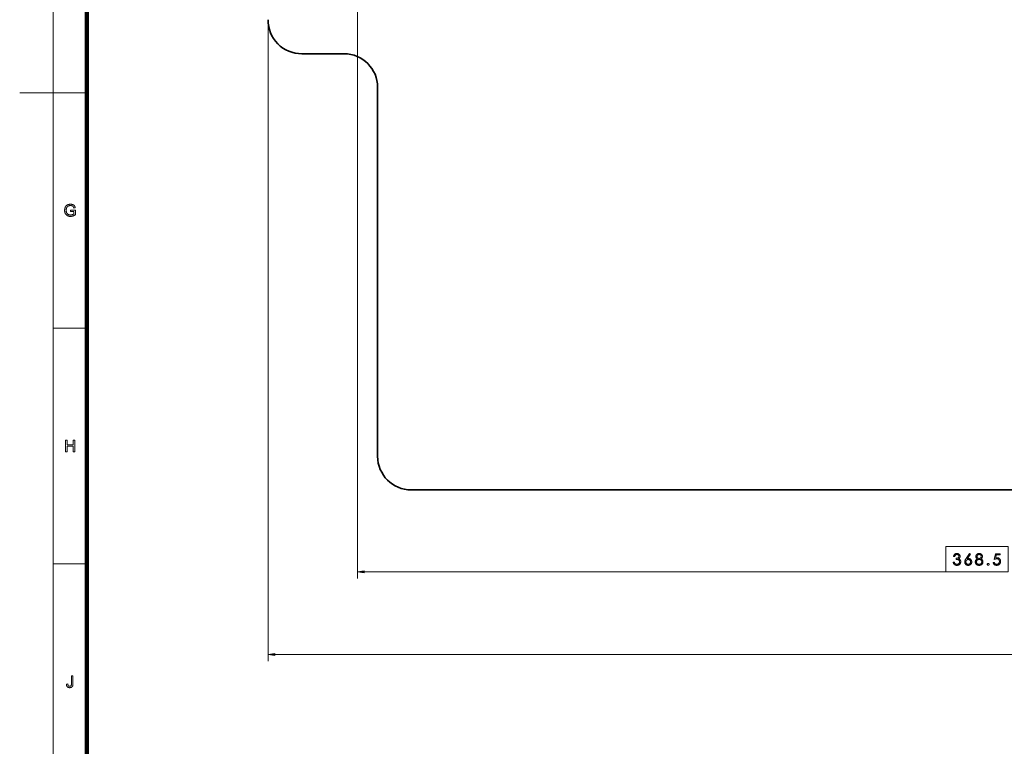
# Model space of a CAD drawing. Extents: x 0 to 1189, y 0 to 841.
# Tile 71 of 129: x 0 to 293, y 226 to 442. Entities that reach past the tile are written whole.
import ezdxf

# ---------------------------------------------------------------- set-up
doc = ezdxf.new("R2010")
doc.units = 0

msp = doc.modelspace()

# ---------------------------------------------------------------- linework, layer by layer
at = {"color": 7, "lineweight": 13}
for p, q in [((10, 831), (10, 10)), ((100.45, 447.21), (100.45, 276)), ((73.9, 442.11), (73.9, 251.4)), ((20, 420.5), (0, 420.5)), ((102.44, 278), (275.46, 278)), ((75.89, 253.4), (538.1, 253.4))]:
    msp.add_line(p, q, dxfattribs=at)
at = {"color": 7, "lineweight": 100}
msp.add_line((20, 821), (20, 20), dxfattribs=at)
at = {"color": 7, "lineweight": 35, "ltscale": 0.313846}
msp.add_line((83.9, 432.07), (96.46, 432.07), dxfattribs=at)
at = {"color": 7, "lineweight": 35}
for p, q in [((106.46, 422.07), (106.46, 312.36)), ((116.46, 302.36), (506.06, 302.36))]:
    msp.add_line(p, q, dxfattribs=at)
at = {"color": 7, "lineweight": 13, "ltscale": 0.25}
for p, q in [((20, 350.42), (10, 350.42)), ((20, 280.33), (10, 280.33))]:
    msp.add_line(p, q, dxfattribs=at)
at = {"color": 7, "lineweight": 13}
for points in [[(15.11, 385.14), (15.11, 385.55), (16.6, 385.55), (16.6, 384.25), (16.53, 384.2), (16.46, 384.15), (16.39, 384.1), (16.32, 384.05), (16.25, 384.01), (16.18, 383.97), (16.11, 383.94), (16.04, 383.9), (15.96, 383.87), (15.89, 383.84), (15.82, 383.81), (15.75, 383.79), (15.67, 383.77), (15.6, 383.75), (15.52, 383.74), (15.45, 383.73), (15.37, 383.72), (15.3, 383.71), (15.22, 383.7), (15.15, 383.7), (15.04, 383.71), (14.94, 383.71), (14.85, 383.72), (14.75, 383.74), (14.65, 383.76), (14.56, 383.78), (14.47, 383.81), (14.38, 383.84), (14.29, 383.88), (14.21, 383.92), (14.13, 383.97), (14.05, 384.02), (13.98, 384.07), (13.91, 384.13), (13.84, 384.19), (13.78, 384.26), (13.72, 384.33), (13.67, 384.4), (13.62, 384.48), (13.57, 384.56), (13.53, 384.65), (13.5, 384.73), (13.46, 384.82), (13.44, 384.91), (13.41, 385.01), (13.39, 385.1), (13.38, 385.2), (13.37, 385.29), (13.36, 385.39), (13.36, 385.5), (13.36, 385.6), (13.37, 385.7), (13.38, 385.8), (13.39, 385.89), (13.41, 385.99), (13.44, 386.09), (13.46, 386.18), (13.5, 386.27), (13.53, 386.36), (13.57, 386.45), (13.62, 386.54), (13.67, 386.62), (13.72, 386.7), (13.77, 386.77), (13.83, 386.84), (13.9, 386.9), (13.96, 386.96), (14.03, 387.01), (14.11, 387.06), (14.19, 387.11), (14.27, 387.15), (14.35, 387.19), (14.44, 387.22), (14.53, 387.25), (14.62, 387.27), (14.71, 387.29), (14.81, 387.3), (14.91, 387.31), (15.01, 387.32), (15.11, 387.32), (15.19, 387.32), (15.26, 387.32), (15.33, 387.31), (15.4, 387.3), (15.47, 387.29), (15.54, 387.28), (15.61, 387.26), (15.67, 387.24), (15.74, 387.22), (15.8, 387.2), (15.86, 387.17), (15.91, 387.15), (15.97, 387.12), (16.02, 387.09), (16.07, 387.05), (16.12, 387.02), (16.16, 386.98), (16.2, 386.94), (16.24, 386.9), (16.28, 386.86), (16.31, 386.81), (16.34, 386.76), (16.38, 386.71), (16.4, 386.66), (16.43, 386.6), (16.46, 386.55), (16.48, 386.48), (16.5, 386.42), (16.52, 386.35), (16.54, 386.28), (16.13, 386.17), (16.11, 386.22), (16.09, 386.27), (16.07, 386.32), (16.06, 386.37), (16.04, 386.41), (16.02, 386.45), (16, 386.49), (15.98, 386.52), (15.95, 386.56), (15.93, 386.59), (15.91, 386.62), (15.88, 386.65), (15.85, 386.68), (15.82, 386.7), (15.79, 386.73), (15.75, 386.75), (15.72, 386.77), (15.68, 386.8), (15.64, 386.82), (15.6, 386.83), (15.55, 386.85), (15.51, 386.87), (15.46, 386.88), (15.41, 386.89), (15.37, 386.9), (15.32, 386.91), (15.27, 386.92), (15.22, 386.92), (15.17, 386.93), (15.11, 386.93), (15.05, 386.93), (14.99, 386.92), (14.93, 386.92), (14.87, 386.91), (14.82, 386.9), (14.76, 386.89), (14.71, 386.88), (14.66, 386.86), (14.61, 386.85), (14.56, 386.83), (14.52, 386.81), (14.48, 386.79), (14.43, 386.77), (14.39, 386.74), (14.36, 386.72), (14.32, 386.69), (14.28, 386.66), (14.25, 386.64), (14.22, 386.61), (14.19, 386.58), (14.16, 386.54), (14.14, 386.51), (14.11, 386.48), (14.09, 386.44), (14.06, 386.41), (14.04, 386.38), (14.02, 386.34), (14, 386.3), (13.99, 386.27), (13.97, 386.23), (13.94, 386.16), (13.92, 386.1), (13.9, 386.03), (13.88, 385.96), (13.87, 385.89), (13.86, 385.82), (13.85, 385.75), (13.84, 385.67), (13.84, 385.6), (13.84, 385.53), (13.84, 385.43), (13.84, 385.34), (13.85, 385.26), (13.86, 385.18), (13.88, 385.1), (13.89, 385.02), (13.92, 384.94), (13.94, 384.87), (13.97, 384.81), (14, 384.74), (14.03, 384.68), (14.07, 384.62), (14.11, 384.57), (14.15, 384.52), (14.2, 384.47), (14.24, 384.42), (14.29, 384.38), (14.35, 384.34), (14.41, 384.31), (14.47, 384.27), (14.53, 384.25), (14.59, 384.22), (14.65, 384.2), (14.72, 384.18), (14.78, 384.16), (14.85, 384.15), (14.92, 384.14), (14.98, 384.13), (15.05, 384.12), (15.12, 384.12), (15.18, 384.12), (15.24, 384.13), (15.3, 384.13), (15.36, 384.14), (15.42, 384.15), (15.48, 384.16), (15.53, 384.18), (15.59, 384.2), (15.65, 384.22), (15.71, 384.24), (15.76, 384.26), (15.82, 384.28), (15.87, 384.31), (15.91, 384.33), (15.96, 384.36), (16, 384.38), (16.04, 384.41), (16.08, 384.43), (16.11, 384.46), (16.14, 384.48), (16.14, 385.14)], [(13.63, 313.68), (13.63, 317.18), (14.09, 317.18), (14.09, 315.74), (15.91, 315.74), (15.91, 317.18), (16.37, 317.18), (16.37, 313.68), (15.91, 313.68), (15.91, 315.33), (14.09, 315.33), (14.09, 313.68)], [(275.46, 285.5), (275.46, 278), (293.94, 278), (293.94, 285.5)], [(278.08, 282.59), (277.74, 282.59), (277.76, 282.67), (277.78, 282.75), (277.81, 282.82), (277.84, 282.89), (277.88, 282.96), (277.91, 283.02), (277.95, 283.08), (278, 283.13), (278.05, 283.18), (278.1, 283.23), (278.15, 283.27), (278.21, 283.31), (278.27, 283.34), (278.33, 283.37), (278.39, 283.4), (278.45, 283.42), (278.52, 283.43), (278.59, 283.44), (278.66, 283.45), (278.73, 283.45), (278.81, 283.45), (278.88, 283.44), (278.96, 283.43), (279.03, 283.41), (279.1, 283.39), (279.16, 283.36), (279.23, 283.33), (279.29, 283.29), (279.35, 283.25), (279.41, 283.2), (279.46, 283.15), (279.51, 283.09), (279.55, 283.04), (279.59, 282.98), (279.62, 282.92), (279.65, 282.86), (279.67, 282.79), (279.68, 282.72), (279.69, 282.66), (279.69, 282.58), (279.69, 282.5), (279.68, 282.42), (279.65, 282.34), (279.62, 282.27), (279.59, 282.19), (279.54, 282.13), (279.48, 282.06), (279.42, 282), (279.34, 281.95), (279.26, 281.9), (279.32, 281.87), (279.37, 281.84), (279.43, 281.81), (279.48, 281.78), (279.52, 281.74), (279.57, 281.71), (279.61, 281.67), (279.65, 281.62), (279.69, 281.58), (279.72, 281.53), (279.75, 281.48), (279.78, 281.43), (279.8, 281.38), (279.82, 281.33), (279.84, 281.28), (279.85, 281.23), (279.87, 281.17), (279.87, 281.12), (279.88, 281.06), (279.88, 281.01), (279.88, 280.92), (279.87, 280.83), (279.85, 280.75), (279.83, 280.67), (279.8, 280.59), (279.76, 280.52), (279.72, 280.44), (279.67, 280.37), (279.62, 280.31), (279.55, 280.24), (279.49, 280.18), (279.42, 280.12), (279.34, 280.08), (279.27, 280.03), (279.19, 280), (279.1, 279.97), (279.02, 279.95), (278.92, 279.93), (278.83, 279.92), (278.73, 279.92), (278.65, 279.92), (278.56, 279.93), (278.48, 279.94), (278.41, 279.96), (278.33, 279.98), (278.26, 280.01), (278.19, 280.04), (278.13, 280.08), (278.07, 280.12), (278.01, 280.17), (277.95, 280.22), (277.9, 280.28), (277.85, 280.34), (277.81, 280.41), (277.77, 280.48), (277.73, 280.55), (277.7, 280.63), (277.67, 280.72), (277.65, 280.81), (277.63, 280.9), (277.95, 280.9), (277.97, 280.84), (277.99, 280.78), (278.02, 280.72), (278.04, 280.66), (278.07, 280.61), (278.1, 280.57), (278.13, 280.52), (278.16, 280.48), (278.19, 280.44), (278.23, 280.41), (278.27, 280.38), (278.31, 280.35), (278.35, 280.33), (278.4, 280.3), (278.45, 280.29), (278.5, 280.27), (278.56, 280.26), (278.61, 280.25), (278.67, 280.25), (278.74, 280.25), (278.81, 280.25), (278.87, 280.26), (278.94, 280.27), (279, 280.28), (279.06, 280.3), (279.12, 280.32), (279.17, 280.35), (279.22, 280.38), (279.27, 280.42), (279.32, 280.46), (279.36, 280.51), (279.4, 280.55), (279.44, 280.6), (279.47, 280.65), (279.49, 280.7), (279.51, 280.75), (279.53, 280.81), (279.54, 280.86), (279.55, 280.92), (279.55, 280.98), (279.55, 281.04), (279.54, 281.11), (279.53, 281.17), (279.51, 281.22), (279.48, 281.28), (279.46, 281.33), (279.42, 281.38), (279.39, 281.43), (279.34, 281.47), (279.29, 281.51), (279.24, 281.55), (279.18, 281.58), (279.12, 281.61), (279.06, 281.64), (278.98, 281.66), (278.91, 281.68), (278.83, 281.69), (278.74, 281.7), (278.65, 281.71), (278.56, 281.71), (278.56, 282.02), (278.63, 282.02), (278.69, 282.03), (278.76, 282.04), (278.82, 282.05), (278.87, 282.06), (278.93, 282.08), (278.98, 282.1), (279.03, 282.12), (279.08, 282.15), (279.12, 282.18), (279.17, 282.21), (279.2, 282.25), (279.24, 282.29), (279.26, 282.32), (279.29, 282.36), (279.31, 282.4), (279.32, 282.45), (279.33, 282.49), (279.34, 282.54), (279.34, 282.58), (279.34, 282.63), (279.33, 282.67), (279.33, 282.72), (279.31, 282.76), (279.3, 282.8), (279.28, 282.83), (279.26, 282.87), (279.23, 282.91), (279.2, 282.94), (279.17, 282.97), (279.13, 283), (279.09, 283.03), (279.05, 283.05), (279.01, 283.07), (278.97, 283.09), (278.92, 283.1), (278.88, 283.11), (278.83, 283.12), (278.78, 283.13), (278.73, 283.13), (278.68, 283.13), (278.64, 283.12), (278.59, 283.12), (278.55, 283.11), (278.51, 283.09), (278.48, 283.08), (278.44, 283.06), (278.41, 283.04), (278.37, 283.02), (278.34, 282.99), (278.31, 282.97), (278.28, 282.94), (278.25, 282.9), (278.23, 282.87), (278.2, 282.83), (278.17, 282.78), (278.15, 282.74), (278.13, 282.69), (278.1, 282.64)], [(282.48, 283.45), (282.75, 283.27), (281.84, 281.9), (281.88, 281.91), (281.92, 281.92), (281.96, 281.93), (281.99, 281.94), (282.03, 281.95), (282.07, 281.95), (282.1, 281.96), (282.14, 281.96), (282.17, 281.96), (282.21, 281.96), (282.28, 281.96), (282.36, 281.95), (282.43, 281.93), (282.49, 281.91), (282.56, 281.89), (282.63, 281.85), (282.69, 281.82), (282.75, 281.77), (282.81, 281.72), (282.87, 281.66), (282.92, 281.6), (282.97, 281.54), (283.01, 281.47), (283.05, 281.41), (283.08, 281.34), (283.1, 281.26), (283.12, 281.19), (283.14, 281.11), (283.14, 281.03), (283.15, 280.94), (283.14, 280.86), (283.13, 280.78), (283.12, 280.7), (283.1, 280.62), (283.07, 280.54), (283.04, 280.47), (283, 280.4), (282.95, 280.34), (282.9, 280.27), (282.84, 280.21), (282.78, 280.16), (282.71, 280.11), (282.64, 280.06), (282.57, 280.03), (282.5, 279.99), (282.42, 279.97), (282.34, 279.95), (282.26, 279.93), (282.18, 279.92), (282.09, 279.92), (282.01, 279.92), (281.92, 279.93), (281.84, 279.95), (281.77, 279.97), (281.69, 279.99), (281.62, 280.03), (281.55, 280.07), (281.49, 280.11), (281.42, 280.16), (281.36, 280.22), (281.31, 280.28), (281.26, 280.34), (281.21, 280.41), (281.18, 280.48), (281.14, 280.55), (281.12, 280.63), (281.1, 280.7), (281.08, 280.78), (281.07, 280.86), (281.07, 280.95), (281.07, 280.99), (281.07, 281.03), (281.08, 281.07), (281.08, 281.12), (281.09, 281.16), (281.1, 281.2), (281.11, 281.24), (281.12, 281.29), (281.14, 281.33), (281.15, 281.37), (281.17, 281.42), (281.19, 281.47), (281.21, 281.52), (281.24, 281.57), (281.27, 281.62), (281.3, 281.68), (281.33, 281.74), (281.37, 281.8), (281.41, 281.86), (281.45, 281.93)], [(282.81, 280.95), (282.81, 281.01), (282.81, 281.07), (282.8, 281.12), (282.78, 281.18), (282.76, 281.23), (282.74, 281.28), (282.71, 281.32), (282.68, 281.37), (282.65, 281.41), (282.61, 281.46), (282.57, 281.49), (282.52, 281.53), (282.48, 281.56), (282.43, 281.59), (282.38, 281.61), (282.33, 281.63), (282.28, 281.64), (282.22, 281.65), (282.16, 281.66), (282.11, 281.66), (282.05, 281.66), (281.99, 281.65), (281.94, 281.64), (281.88, 281.63), (281.83, 281.61), (281.78, 281.59), (281.74, 281.56), (281.69, 281.53), (281.65, 281.49), (281.6, 281.46), (281.57, 281.41), (281.53, 281.37), (281.5, 281.32), (281.47, 281.28), (281.45, 281.23), (281.43, 281.18), (281.42, 281.12), (281.41, 281.07), (281.4, 281.01), (281.4, 280.95), (281.4, 280.9), (281.41, 280.84), (281.42, 280.79), (281.43, 280.73), (281.45, 280.68), (281.47, 280.63), (281.5, 280.58), (281.53, 280.54), (281.57, 280.5), (281.61, 280.45), (281.65, 280.41), (281.69, 280.38), (281.74, 280.35), (281.79, 280.32), (281.84, 280.3), (281.89, 280.28), (281.94, 280.27), (281.99, 280.26), (282.05, 280.25), (282.11, 280.25), (282.16, 280.25), (282.22, 280.26), (282.27, 280.27), (282.33, 280.28), (282.38, 280.3), (282.43, 280.32), (282.47, 280.35), (282.52, 280.38), (282.56, 280.41), (282.61, 280.45), (282.64, 280.5), (282.68, 280.54), (282.71, 280.58), (282.74, 280.63), (282.76, 280.68), (282.78, 280.73), (282.79, 280.79), (282.81, 280.84), (282.81, 280.9)], [(285.85, 281.85), (285.97, 281.78), (286.08, 281.71), (286.17, 281.64), (286.26, 281.56), (286.33, 281.47), (286.39, 281.38), (286.43, 281.29), (286.46, 281.18), (286.48, 281.08), (286.49, 280.97), (286.48, 280.88), (286.47, 280.79), (286.46, 280.71), (286.44, 280.63), (286.41, 280.56), (286.37, 280.48), (286.33, 280.41), (286.28, 280.34), (286.23, 280.28), (286.17, 280.22), (286.11, 280.16), (286.04, 280.11), (285.96, 280.07), (285.89, 280.03), (285.81, 279.99), (285.72, 279.97), (285.63, 279.95), (285.54, 279.93), (285.44, 279.92), (285.34, 279.92), (285.24, 279.92), (285.15, 279.93), (285.05, 279.95), (284.96, 279.97), (284.88, 279.99), (284.8, 280.03), (284.72, 280.07), (284.65, 280.11), (284.58, 280.16), (284.52, 280.22), (284.46, 280.28), (284.41, 280.34), (284.36, 280.41), (284.32, 280.48), (284.29, 280.55), (284.26, 280.62), (284.24, 280.7), (284.22, 280.78), (284.21, 280.86), (284.21, 280.94), (284.22, 281.06), (284.24, 281.17), (284.27, 281.27), (284.31, 281.37), (284.37, 281.46), (284.44, 281.55), (284.53, 281.63), (284.63, 281.71), (284.74, 281.78), (284.86, 281.85), (284.77, 281.9), (284.68, 281.96), (284.61, 282.02), (284.55, 282.09), (284.49, 282.16), (284.45, 282.24), (284.41, 282.32), (284.39, 282.4), (284.37, 282.48), (284.37, 282.58), (284.37, 282.64), (284.38, 282.71), (284.4, 282.78), (284.42, 282.84), (284.44, 282.9), (284.47, 282.96), (284.51, 283.02), (284.55, 283.08), (284.6, 283.13), (284.66, 283.19), (284.72, 283.24), (284.78, 283.28), (284.84, 283.32), (284.91, 283.36), (284.98, 283.39), (285.05, 283.41), (285.13, 283.43), (285.2, 283.44), (285.28, 283.45), (285.37, 283.45), (285.44, 283.45), (285.52, 283.44), (285.59, 283.43), (285.66, 283.41), (285.73, 283.39), (285.8, 283.36), (285.87, 283.33), (285.93, 283.29), (285.99, 283.24), (286.05, 283.19), (286.1, 283.14), (286.15, 283.09), (286.19, 283.03), (286.23, 282.97), (286.26, 282.91), (286.29, 282.84), (286.31, 282.78), (286.32, 282.71), (286.33, 282.64), (286.33, 282.57), (286.33, 282.48), (286.31, 282.39), (286.29, 282.31), (286.26, 282.24), (286.21, 282.16), (286.16, 282.09), (286.1, 282.03), (286.02, 281.96), (285.94, 281.9)], [(286.15, 280.96), (286.15, 281.02), (286.14, 281.08), (286.13, 281.13), (286.11, 281.18), (286.09, 281.23), (286.07, 281.28), (286.04, 281.33), (286, 281.38), (285.96, 281.42), (285.92, 281.47), (285.87, 281.51), (285.82, 281.54), (285.77, 281.57), (285.72, 281.6), (285.66, 281.63), (285.61, 281.65), (285.55, 281.66), (285.49, 281.67), (285.43, 281.68), (285.37, 281.68), (285.3, 281.68), (285.23, 281.67), (285.17, 281.66), (285.11, 281.64), (285.05, 281.62), (284.99, 281.6), (284.94, 281.57), (284.89, 281.54), (284.84, 281.5), (284.79, 281.46), (284.74, 281.41), (284.7, 281.37), (284.66, 281.32), (284.63, 281.27), (284.61, 281.21), (284.59, 281.16), (284.57, 281.11), (284.56, 281.05), (284.55, 280.99), (284.55, 280.93), (284.55, 280.87), (284.56, 280.82), (284.57, 280.76), (284.58, 280.71), (284.6, 280.66), (284.63, 280.61), (284.66, 280.56), (284.69, 280.52), (284.73, 280.47), (284.77, 280.43), (284.81, 280.4), (284.86, 280.36), (284.91, 280.33), (284.97, 280.31), (285.02, 280.29), (285.08, 280.27), (285.14, 280.26), (285.21, 280.25), (285.28, 280.24), (285.35, 280.24), (285.42, 280.24), (285.48, 280.25), (285.55, 280.26), (285.61, 280.27), (285.67, 280.29), (285.72, 280.31), (285.78, 280.34), (285.83, 280.37), (285.88, 280.41), (285.92, 280.45), (285.97, 280.49), (286.01, 280.54), (286.04, 280.58), (286.07, 280.63), (286.09, 280.68), (286.11, 280.74), (286.13, 280.79), (286.14, 280.85), (286.15, 280.9)], [(286, 282.58), (285.99, 282.62), (285.99, 282.67), (285.98, 282.71), (285.97, 282.75), (285.95, 282.79), (285.93, 282.83), (285.91, 282.86), (285.88, 282.9), (285.85, 282.93), (285.82, 282.97), (285.78, 283), (285.74, 283.02), (285.7, 283.05), (285.66, 283.07), (285.61, 283.09), (285.57, 283.1), (285.51, 283.11), (285.46, 283.12), (285.41, 283.13), (285.35, 283.13), (285.3, 283.13), (285.24, 283.12), (285.19, 283.11), (285.15, 283.1), (285.1, 283.09), (285.05, 283.07), (285.01, 283.05), (284.97, 283.02), (284.93, 283), (284.89, 282.97), (284.86, 282.93), (284.83, 282.9), (284.8, 282.86), (284.78, 282.83), (284.76, 282.79), (284.74, 282.75), (284.73, 282.7), (284.72, 282.66), (284.71, 282.62), (284.71, 282.57), (284.71, 282.53), (284.72, 282.48), (284.73, 282.44), (284.74, 282.4), (284.76, 282.36), (284.78, 282.32), (284.81, 282.28), (284.84, 282.24), (284.87, 282.2), (284.91, 282.17), (284.95, 282.13), (284.99, 282.1), (285.03, 282.07), (285.08, 282.05), (285.12, 282.03), (285.17, 282.01), (285.22, 282), (285.26, 281.99), (285.31, 281.99), (285.36, 281.99), (285.41, 281.99), (285.46, 281.99), (285.51, 282), (285.55, 282.01), (285.6, 282.03), (285.64, 282.05), (285.69, 282.07), (285.73, 282.1), (285.77, 282.13), (285.81, 282.16), (285.84, 282.2), (285.87, 282.24), (285.9, 282.28), (285.93, 282.32), (285.95, 282.36), (285.96, 282.4), (285.98, 282.44), (285.99, 282.49), (285.99, 282.53)], [(291.65, 283.37), (291.65, 283.05), (290.45, 283.05), (290.28, 282.13), (290.32, 282.14), (290.37, 282.15), (290.41, 282.16), (290.45, 282.17), (290.5, 282.18), (290.54, 282.19), (290.58, 282.19), (290.62, 282.19), (290.66, 282.2), (290.7, 282.2), (290.79, 282.19), (290.87, 282.18), (290.95, 282.17), (291.03, 282.15), (291.1, 282.12), (291.18, 282.08), (291.24, 282.04), (291.31, 282), (291.37, 281.94), (291.43, 281.88), (291.49, 281.82), (291.54, 281.75), (291.59, 281.68), (291.62, 281.61), (291.66, 281.53), (291.68, 281.45), (291.7, 281.37), (291.72, 281.28), (291.73, 281.19), (291.73, 281.09), (291.73, 281), (291.72, 280.9), (291.7, 280.81), (291.68, 280.72), (291.65, 280.64), (291.61, 280.56), (291.57, 280.48), (291.52, 280.4), (291.47, 280.33), (291.41, 280.26), (291.34, 280.19), (291.27, 280.14), (291.2, 280.09), (291.12, 280.04), (291.04, 280), (290.95, 279.97), (290.86, 279.95), (290.76, 279.93), (290.66, 279.92), (290.56, 279.92), (290.48, 279.92), (290.4, 279.93), (290.33, 279.94), (290.26, 279.96), (290.19, 279.98), (290.12, 280.01), (290.05, 280.04), (289.99, 280.07), (289.93, 280.11), (289.87, 280.16), (289.82, 280.21), (289.77, 280.26), (289.72, 280.32), (289.68, 280.38), (289.65, 280.45), (289.61, 280.51), (289.59, 280.58), (289.56, 280.66), (289.55, 280.74), (289.53, 280.82), (289.87, 280.82), (289.89, 280.76), (289.9, 280.71), (289.92, 280.66), (289.94, 280.61), (289.97, 280.57), (289.99, 280.53), (290.02, 280.49), (290.06, 280.45), (290.09, 280.42), (290.13, 280.39), (290.17, 280.36), (290.21, 280.33), (290.25, 280.31), (290.29, 280.29), (290.33, 280.27), (290.38, 280.26), (290.43, 280.25), (290.47, 280.24), (290.52, 280.24), (290.57, 280.24), (290.64, 280.24), (290.7, 280.25), (290.76, 280.26), (290.82, 280.28), (290.88, 280.3), (290.94, 280.33), (290.99, 280.36), (291.05, 280.4), (291.1, 280.44), (291.15, 280.49), (291.19, 280.54), (291.23, 280.59), (291.27, 280.65), (291.3, 280.7), (291.33, 280.76), (291.35, 280.83), (291.37, 280.89), (291.38, 280.96), (291.39, 281.03), (291.39, 281.1), (291.39, 281.17), (291.38, 281.23), (291.37, 281.3), (291.35, 281.35), (291.34, 281.41), (291.31, 281.47), (291.28, 281.52), (291.25, 281.57), (291.22, 281.61), (291.18, 281.66), (291.13, 281.7), (291.09, 281.74), (291.04, 281.77), (290.98, 281.8), (290.93, 281.82), (290.87, 281.84), (290.81, 281.86), (290.74, 281.87), (290.68, 281.88), (290.61, 281.88), (290.54, 281.88), (290.47, 281.87), (290.41, 281.86), (290.34, 281.85), (290.26, 281.83), (290.19, 281.81), (290.11, 281.79), (290.04, 281.76), (289.96, 281.73), (289.87, 281.7), (290.19, 283.37)], [(102.44, 278.26), (100.45, 278), (102.44, 277.74)], [(287.77, 280.22), (287.77, 280.25), (287.77, 280.27), (287.78, 280.29), (287.78, 280.31), (287.79, 280.33), (287.8, 280.35), (287.81, 280.37), (287.82, 280.39), (287.84, 280.41), (287.86, 280.42), (287.87, 280.44), (287.89, 280.45), (287.91, 280.46), (287.93, 280.47), (287.95, 280.48), (287.97, 280.49), (287.99, 280.5), (288.01, 280.5), (288.03, 280.5), (288.05, 280.5), (288.08, 280.5), (288.1, 280.5), (288.12, 280.5), (288.14, 280.49), (288.16, 280.48), (288.18, 280.47), (288.2, 280.46), (288.22, 280.45), (288.23, 280.44), (288.25, 280.42), (288.27, 280.41), (288.28, 280.39), (288.29, 280.37), (288.3, 280.35), (288.31, 280.33), (288.32, 280.31), (288.33, 280.29), (288.33, 280.27), (288.33, 280.25), (288.33, 280.22), (288.33, 280.2), (288.33, 280.18), (288.33, 280.15), (288.32, 280.13), (288.31, 280.11), (288.3, 280.09), (288.29, 280.07), (288.28, 280.05), (288.27, 280.04), (288.25, 280.02), (288.23, 280), (288.22, 279.99), (288.2, 279.98), (288.18, 279.97), (288.16, 279.96), (288.14, 279.95), (288.12, 279.94), (288.1, 279.94), (288.08, 279.94), (288.05, 279.94), (288.03, 279.94), (288.01, 279.94), (287.99, 279.95), (287.97, 279.95), (287.95, 279.96), (287.93, 279.97), (287.91, 279.98), (287.89, 279.99), (287.87, 280.01), (287.86, 280.02), (287.84, 280.04), (287.82, 280.06), (287.81, 280.08), (287.8, 280.09), (287.79, 280.11), (287.78, 280.13), (287.78, 280.16), (287.77, 280.18), (287.77, 280.2)], [(75.89, 253.66), (73.9, 253.4), (75.89, 253.14)], [(13.92, 244.59), (14.34, 244.65), (14.34, 244.57), (14.35, 244.5), (14.36, 244.43), (14.37, 244.37), (14.38, 244.31), (14.4, 244.26), (14.42, 244.21), (14.44, 244.17), (14.46, 244.13), (14.49, 244.1), (14.51, 244.07), (14.54, 244.04), (14.58, 244.02), (14.61, 244), (14.65, 243.99), (14.68, 243.97), (14.72, 243.96), (14.77, 243.96), (14.81, 243.95), (14.86, 243.95), (14.89, 243.95), (14.92, 243.95), (14.96, 243.96), (14.99, 243.96), (15.02, 243.97), (15.05, 243.98), (15.08, 243.99), (15.11, 244), (15.13, 244.01), (15.16, 244.03), (15.18, 244.05), (15.21, 244.06), (15.23, 244.08), (15.25, 244.1), (15.26, 244.12), (15.28, 244.15), (15.3, 244.17), (15.31, 244.19), (15.32, 244.22), (15.33, 244.25), (15.34, 244.28), (15.35, 244.31), (15.36, 244.34), (15.36, 244.38), (15.37, 244.43), (15.37, 244.47), (15.38, 244.52), (15.38, 244.57), (15.38, 244.63), (15.38, 244.69), (15.38, 247.1), (15.84, 247.1), (15.84, 244.71), (15.84, 244.63), (15.84, 244.54), (15.83, 244.47), (15.83, 244.39), (15.82, 244.32), (15.8, 244.26), (15.79, 244.19), (15.77, 244.14), (15.76, 244.08), (15.74, 244.03), (15.71, 243.98), (15.69, 243.94), (15.66, 243.9), (15.63, 243.86), (15.6, 243.82), (15.56, 243.78), (15.53, 243.75), (15.49, 243.72), (15.44, 243.69), (15.4, 243.66), (15.35, 243.64), (15.3, 243.62), (15.25, 243.6), (15.2, 243.58), (15.15, 243.57), (15.09, 243.56), (15.04, 243.55), (14.98, 243.54), (14.92, 243.54), (14.86, 243.54), (14.77, 243.54), (14.68, 243.55), (14.6, 243.56), (14.53, 243.58), (14.45, 243.6), (14.38, 243.63), (14.32, 243.67), (14.26, 243.71), (14.2, 243.75), (14.15, 243.8), (14.11, 243.86), (14.07, 243.92), (14.03, 243.98), (14, 244.06), (13.97, 244.13), (13.95, 244.21), (13.94, 244.3), (13.92, 244.39), (13.92, 244.49)]]:
    msp.add_lwpolyline(points, close=True, dxfattribs=at)
at = {"color": 7, "lineweight": 35}
for centre, start, end in [((83.9, 442.07), 179.1782, 270), ((96.46, 422.07), 360, 90), ((116.46, 312.36), 180, 269.9993)]:
    msp.add_arc(centre, 10, start, end, dxfattribs=at)
at = {"color": 7, "lineweight": 13}
for points in [[(102.44, 278.26), (100.45, 278), (102.44, 278.26), (102.44, 277.74)], [(75.89, 253.66), (73.9, 253.4), (75.89, 253.66), (75.89, 253.14)]]:
    msp.add_solid(points, dxfattribs=at)

doc.saveas('drawing.dxf')
